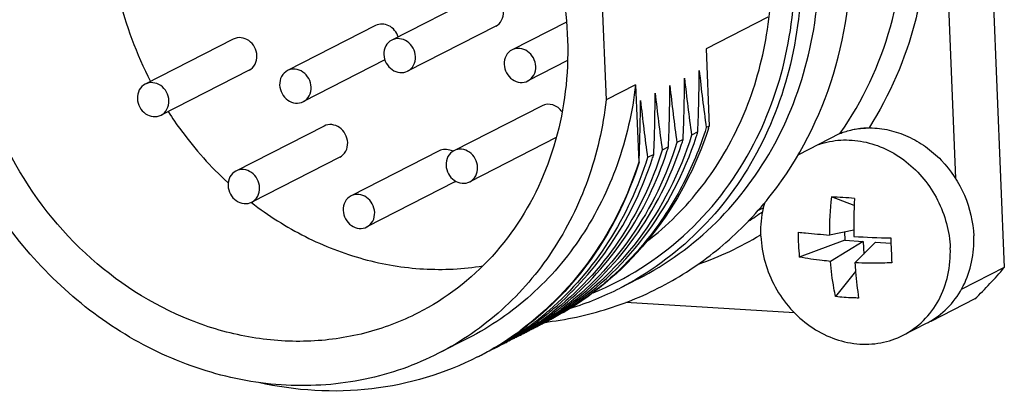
# Model space of a CAD drawing. Header units: millimetres. Extents: x 0 to 420, y 0 to 297.
# Tile 22 of 58: x 200.8 to 205.52, y 71.83 to 73.62. Entities that reach past the tile are written whole.
import ezdxf

# ---------------------------------------------------------------- set-up
doc = ezdxf.new("R2010")
doc.units = ezdxf.units.MM
doc.header["$LTSCALE"] = 23.1
doc.layers.add('COMPONENTS', color=7, linetype='CONTINUOUS')

msp = doc.modelspace()

# ---------------------------------------------------------------- linework, layer by layer
at = {"layer": 'COMPONENTS', "color": 7, "linetype": 'CONTINUOUS'}
for p, q in [((205.3592, 76.17608), (205.51554, 72.43162)), ((205.16996, 75.55198), (205.28249, 72.85688)), ((203.58589, 73.8169), (203.61023, 73.23396)), ((203.00529, 73.73439), (202.58366, 73.51932)), ((204.38321, 73.62826), (204.08807, 73.4777)), ((202.50629, 73.58877), (202.08467, 73.37369)), ((203.08102, 73.58592), (202.6594, 73.37085)), ((203.41967, 73.60536), (203.15929, 73.47254)), ((201.82518, 73.52396), (201.40356, 73.30889)), ((204.08807, 73.4777), (204.10349, 73.10837)), ((202.5509, 73.42442), (202.1604, 73.22523)), ((203.42507, 73.42102), (203.23503, 73.32407)), ((201.90091, 73.37549), (201.47929, 73.16042)), ((203.75077, 73.30565), (203.61023, 73.23396)), ((203.75077, 73.30565), (203.76619, 72.93631)), ((203.30287, 73.20552), (202.88125, 72.99045)), ((202.25935, 73.10826), (201.83772, 72.89318)), ((204.10349, 73.10837), (204.08921, 73.10108)), ((203.37079, 73.05307), (202.95698, 72.84198)), ((204.04864, 73.08039), (204.01894, 73.06524)), ((204.72896, 73.07218), (204.52802, 72.96968)), ((204.72896, 73.07218), (204.73055, 73.07445)), ((203.9081, 73.0087), (203.8784, 72.99355)), ((203.97837, 73.04454), (203.94867, 73.02939)), ((202.33508, 72.95979), (201.91346, 72.74472)), ((202.81021, 72.98955), (202.38858, 72.77447)), ((203.83783, 72.97285), (203.80813, 72.9577)), ((204.30103, 72.99325), (204.30274, 72.99641)), ((203.76756, 72.93701), (203.76619, 72.93631)), ((203.76756, 72.93701), (203.76723, 72.93595)), ((201.7988, 72.8381), (201.80062, 72.83643)), ((202.88594, 72.84108), (202.46432, 72.62601)), ((204.79692, 72.72794), (204.68779, 72.76952)), ((204.36348, 72.71712), (204.33479, 72.70248)), ((204.35104, 72.58949), (204.34756, 72.58738)), ((204.79492, 72.61104), (204.67835, 72.58738)), ((204.75044, 72.60201), (204.75211, 72.56211)), ((204.75211, 72.56211), (204.53419, 72.48199)), ((204.83986, 72.55666), (204.6836, 72.46156)), ((204.75211, 72.56211), (204.83986, 72.55666)), ((204.89837, 72.55302), (204.80051, 72.45429)), ((204.83986, 72.55666), (204.84238, 72.49653)), ((204.89837, 72.55302), (204.97297, 72.54838)), ((204.80372, 72.41237), (204.70769, 72.29297)), ((205.51554, 72.43162), (205.30981, 72.32667)), ((203.76296, 72.37803), (203.67624, 72.3338)), ((204.51153, 72.21481), (203.70373, 72.26501)), ((205.37448, 72.28183), (205.16367, 72.17429)), ((203.32167, 72.17113), (203.3254, 72.17158)), ((203.33012, 72.18692), (203.32638, 72.18444)), ((203.36328, 72.19358), (203.35936, 72.19143)), ((205.03106, 72.1083), (205.14349, 72.16566)), ((205.16367, 72.17429), (205.15985, 72.17453)), ((205.15986, 72.17451), (205.16036, 72.1748)), ((202.94863, 72.0936), (202.80809, 72.02191)), ((203.0762, 72.04976), (203.07243, 72.04753))]:
    msp.add_line(p, q, dxfattribs=at)
for centre, radius, start, end in [((203.00834, 74.1459), 1.78099, 193.36154, 207.55399), ((195.56517, 73.3853), 8.4201, 357.680645, 359.675942), ((211.12281, 74.08509), 7.17671, 185.977898, 188.169738), ((195.63544, 73.42114), 8.4201, 357.680645, 359.675942), ((211.19308, 74.12094), 7.17671, 185.977898, 188.169738), ((195.4949, 73.34945), 8.4201, 357.680645, 359.675942), ((211.05254, 74.04925), 7.17671, 185.977898, 188.169738), ((195.42463, 73.31361), 8.4201, 357.680645, 359.675942), ((210.98227, 74.0134), 7.17671, 185.977898, 188.169738), ((195.35436, 73.27776), 8.4201, 357.680645, 359.675942), ((210.912, 73.97755), 7.17671, 185.977898, 188.169738), ((202.42894, 73.64436), 1.75824, 341.87445, 342.25131), ((204.86987, 72.68234), 0.41701, 89.66909, 90.21206), ((202.38971, 73.60216), 1.73905, 341.74992, 342.54029), ((202.24747, 73.53101), 1.74083, 341.75482, 342.54031), ((202.31931, 73.56636), 1.73918, 341.75029, 342.54029), ((202.83767, 72.91609), 0.08101, 61.67157, 67.87836), ((202.17872, 73.49468), 1.73923, 341.75038, 342.54029), ((202.85645, 72.8989), 0.06491, 297.02904, 302.37973), ((206.36558, 72.59122), 1.68724, 173.93396, 180.13035), ((204.46588, 68.30429), 4.47074, 85.73348, 87.15485), ((207.4667, 72.62414), 2.6718, 177.02863, 180.94414), ((203.49426, 73.9213), 1.49687, 302.095, 305.32901), ((203.5399, 73.92076), 1.55892, 289.05016, 301.20435), ((205.64794, 72.58771), 1.11881, 179.31256, 182.38334), ((205.11249, 78.79812), 6.22609, 267.079397, 268.706906), ((205.61015, 72.58602), 1.08098, 182.37743, 185.52253), ((224.11264, 73.31233), 19.1549, 182.210166, 182.389912), ((223.25013, 73.27649), 18.29165, 182.390428, 182.575706), ((203.78191, 73.92291), 2.2868, 314.1405, 319.2974), ((202.99731, 73.66574), 1.495, 287.18176, 297.00725), ((202.39702, 73.36194), 1.4809, 309.73414, 311.4041), ((202.47172, 73.39246), 1.47397, 308.47164, 309.22551), ((202.37119, 73.34222), 1.47491, 307.49567, 310.95099), ((202.40209, 73.35584), 1.47297, 307.95925, 309.73415), ((202.44732, 73.37057), 1.4654, 306.52441, 307.37796), ((202.47922, 73.38273), 1.46168, 305.2395, 306.72631), ((202.55101, 73.41625), 1.45891, 302.18602, 303.64666), ((202.52023, 73.4028), 1.46092, 303.66726, 304.9582), ((202.44605, 73.37224), 1.46749, 307.37801, 307.9997), ((202.47551, 73.38767), 1.46786, 306.72725, 308.47232), ((202.5198, 73.40341), 1.46166, 304.95826, 306.72631), ((202.55009, 73.41764), 1.46057, 303.64652, 304.22202), ((202.62264, 73.44994), 1.45636, 300.52139, 302.34336), ((202.54925, 73.41886), 1.46206, 304.22214, 305.43499), ((202.33503, 73.31587), 1.46774, 306.24564, 307.99905), ((202.37777, 73.33377), 1.4642, 304.49239, 307.49271), ((202.45089, 73.36549), 1.45918, 301.43634, 304.49449), ((202.52332, 73.39784), 1.45508, 298.3414, 301.43925), ((202.40797, 73.34822), 1.46334, 304.96421, 306.25666), ((202.48058, 73.38071), 1.45924, 301.91404, 303.22063), ((202.55417, 73.41103), 1.4528, 298.81909, 300.13529), ((202.40639, 73.35037), 1.46601, 306.25697, 307.95871), ((202.59594, 73.42953), 1.4503, 297.9672, 298.33978), ((202.4486, 73.36884), 1.46324, 304.49431, 306.52463), ((202.48008, 73.38149), 1.46017, 303.22054, 303.66719), ((202.5212, 73.40133), 1.45916, 301.43883, 303.49142), ((202.55274, 73.41348), 1.45564, 300.13551, 301.91517), ((202.5948, 73.43162), 1.45268, 298.3403, 300.40804), ((202.62553, 73.44489), 1.45054, 297.02345, 298.10452), ((202.47966, 73.38211), 1.46092, 303.66726, 304.9707), ((202.62538, 73.44518), 1.45086, 298.10467, 298.82109), ((202.47941, 73.38246), 1.46135, 304.97066, 305.23944), ((202.55183, 73.41495), 1.45737, 301.91491, 302.18579), ((202.62494, 73.44598), 1.45178, 298.82105, 299.09405), ((202.66588, 73.46601), 1.45102, 297.02363, 297.41618), ((203.12571, 73.80781), 1.64837, 276.95834, 277.18325), ((202.59359, 73.43369), 1.45508, 300.40773, 301.09408), ((202.62415, 73.44739), 1.4534, 299.09429, 300.52118), ((202.66616, 73.46548), 1.45042, 297.41617, 298.01669), ((202.59292, 73.43481), 1.45638, 301.0941, 301.86563), ((202.66609, 73.4656), 1.45055, 298.01675, 298.55027), ((204.96715, 72.51133), 0.38805, 297.02641, 299.7769), ((204.96685, 72.51185), 0.38865, 299.86109, 300.23763), ((203.58678, 73.79977), 2.26468, 314.13075, 314.37466), ((202.38174, 73.32796), 1.45717, 298.34416, 304.493), ((202.31986, 73.3248), 1.48249, 300.67583, 306.4984), ((202.33981, 73.30936), 1.45966, 301.91107, 306.2456), ((202.41152, 73.34291), 1.45695, 300.13841, 303.2172), ((202.45375, 73.36085), 1.45373, 298.3431, 301.43587), ((202.48322, 73.37631), 1.45411, 298.82587, 300.13478), ((202.52563, 73.39364), 1.45028, 297.02799, 298.34013), ((202.40936, 73.34623), 1.46091, 303.21686, 304.96427), ((202.48235, 73.37781), 1.45585, 300.13462, 300.60574), ((202.55527, 73.40904), 1.45053, 297.02123, 298.10236), ((202.48156, 73.37915), 1.45741, 300.60589, 301.91404), ((202.5551, 73.40935), 1.45089, 298.10251, 298.81894), ((202.59582, 73.42978), 1.45058, 297.02124, 297.96711), ((202.41457, 73.33763), 1.45085, 298.10934, 298.81959), ((202.41364, 73.33931), 1.45277, 298.81974, 300.13734), ((202.45527, 73.35809), 1.45058, 297.02189, 297.98619), ((202.45542, 73.35782), 1.45028, 297.98628, 298.34182), ((202.48439, 73.37419), 1.45169, 297.99524, 298.82573), ((202.32371, 73.31871), 1.47528, 297.02703, 297.76587), ((202.32388, 73.31838), 1.47492, 297.76593, 300.49856), ((202.38493, 73.3224), 1.45076, 297.02168, 298.12528), ((202.38516, 73.32196), 1.45026, 298.12538, 298.33805), ((202.41473, 73.33735), 1.45053, 297.02189, 298.10919)]:
    msp.add_arc(centre, radius, start, end, dxfattribs=at)
for points, knots in [([(204.73055, 73.07445), (204.83787, 73.22775), (205.00244, 73.58163), (205.07046, 74.16919), (204.96303, 74.76656), (204.7809, 75.13445), (204.66608, 75.30228)], [0, 0, 0, 0, 0.238048, 0.4857776, 0.7413197, 1, 1, 1, 1]), ([(204.79765, 75.30779), (204.90558, 75.13947), (205.07653, 74.77477), (205.16234, 74.2814), (205.14771, 73.89062), (205.07984, 73.51887), (204.9676, 73.25587), (204.86832, 73.10007)], [0, 0, 0, 0, 0.2581795, 0.5131585, 0.638395, 0.7614581, 1, 1, 1, 1]), ([(202.07684, 75.15113), (202.23192, 75.12398), (202.5403, 75.01394), (202.93424, 74.71435), (203.23374, 74.30773), (203.40989, 73.83367), (203.44552, 73.33754), (203.33501, 72.86714), (203.08672, 72.47034), (202.84189, 72.28238), (202.70964, 72.21492)], [0, 0, 0, 0, 0.1230526, 0.2508015, 0.3815461, 0.5125395, 0.6409512, 0.7648435, 0.8839592, 1, 1, 1, 1]), ([(202.70964, 72.21492), (202.62834, 72.17345), (202.45489, 72.10819), (202.17794, 72.06965), (201.89406, 72.09132), (201.51806, 72.19963), (201.0876, 72.47824), (200.71626, 72.97556), (200.53166, 73.56813), (200.55884, 74.08016), (200.69188, 74.44813), (200.84101, 74.69066), (201.0348, 74.89224), (201.18945, 74.99433), (201.27076, 75.0358)], [0, 0, 0, 0, 0.0586886, 0.1180047, 0.1784628, 0.2403815, 0.3681439, 0.5000007, 0.6318572, 0.7596189, 0.8215373, 0.8819951, 0.9413108, 1, 1, 1, 1]), ([(203.33182, 72.17238), (203.43624, 72.18554), (203.6426, 72.23201), (203.93197, 72.36091), (204.19076, 72.54471), (204.4851, 72.85573), (204.7375, 73.35245), (204.78944, 73.79728), (204.78013, 74.02018)], [0, 0, 0, 0, 0.1225358, 0.2444443, 0.3665476, 0.489644, 0.7402428, 1, 1, 1, 1]), ([(203.76295, 72.37803), (203.89961, 72.44773), (204.15518, 72.63309), (204.4396, 73.01741), (204.60802, 73.47878), (204.63521, 73.81058), (204.62824, 73.9775)], [0, 0, 0, 0, 0.2402795, 0.4853317, 0.738335, 1, 1, 1, 1]), ([(204.54153, 73.93326), (204.5485, 73.76634), (204.5213, 73.43454), (204.35288, 72.97316), (204.06844, 72.58883), (203.81286, 72.40348), (203.6762, 72.33377)], [0, 0, 0, 0, 0.2616639, 0.5146682, 0.7597205, 1, 1, 1, 1]), ([(203.80372, 72.55587), (203.90209, 72.63124), (204.08158, 72.81095), (204.27618, 73.14297), (204.38922, 73.52127), (204.40631, 73.78784), (204.40071, 73.92191)], [0, 0, 0, 0, 0.2404935, 0.4864675, 0.7396002, 1, 1, 1, 1]), ([(204.30274, 72.99641), (204.37855, 73.13618), (204.49148, 73.44441), (204.5182, 73.77082), (204.51134, 73.93514)], [0, 0, 0, 0, 0.4915684, 1, 1, 1, 1]), ([(203.08102, 73.58593), (203.09289, 73.59198), (203.11365, 73.61285), (203.11923, 73.64132), (203.11864, 73.65546)], [0, 0, 0, 0, 0.4846867, 1, 1, 1, 1]), ([(202.61488, 73.53524), (202.60747, 73.5572), (202.58257, 73.58711), (202.53792, 73.59852), (202.51574, 73.59358), (202.50629, 73.58876)], [0, 0, 0, 0, 0.5165902, 0.7635781, 1, 1, 1, 1]), ([(201.93853, 73.44504), (201.93795, 73.45903), (201.92996, 73.48703), (201.90183, 73.51898), (201.86337, 73.5344), (201.83633, 73.52965), (201.82517, 73.52396)], [0, 0, 0, 0, 0.2607144, 0.5204383, 0.7669521, 1, 1, 1, 1]), ([(202.69702, 73.44039), (202.69643, 73.45439), (202.68844, 73.4824), (202.6603, 73.51435), (202.62183, 73.52975), (202.59478, 73.52499), (202.58363, 73.5193)], [0, 0, 0, 0, 0.2607347, 0.52045, 0.7669512, 1, 1, 1, 1]), ([(202.58363, 73.5193), (202.57177, 73.51324), (202.55103, 73.49236), (202.54545, 73.46391), (202.54604, 73.44977)], [0, 0, 0, 0, 0.4846643, 1, 1, 1, 1]), ([(203.15925, 73.47252), (203.1474, 73.46647), (203.12666, 73.44559), (203.12108, 73.41714), (203.12167, 73.403)], [0, 0, 0, 0, 0.4846643, 1, 1, 1, 1]), ([(203.27265, 73.39362), (203.27206, 73.40762), (203.26407, 73.43562), (203.23593, 73.46757), (203.19746, 73.48297), (203.17041, 73.47822), (203.15925, 73.47252)], [0, 0, 0, 0, 0.2607347, 0.52045, 0.7669512, 1, 1, 1, 1]), ([(202.80807, 72.0219), (202.69723, 71.96536), (202.4573, 71.8812), (202.0739, 71.85346), (201.68693, 71.92406), (201.31805, 72.08825), (200.98695, 72.33626), (200.71117, 72.65434), (200.50534, 73.02498), (200.42148, 73.29604), (200.39444, 73.43379)], [0, 0, 0, 0, 0.1160627, 0.2338791, 0.3547574, 0.4792728, 0.6071942, 0.7375925, 0.8690608, 1, 1, 1, 1]), ([(201.90092, 73.3755), (201.91278, 73.38155), (201.93355, 73.40243), (201.93912, 73.43089), (201.93853, 73.44504)], [0, 0, 0, 0, 0.4846867, 1, 1, 1, 1]), ([(202.54604, 73.44977), (202.54663, 73.43577), (202.55462, 73.40777), (202.58276, 73.37582), (202.62123, 73.36041), (202.64828, 73.36517), (202.65944, 73.37087)], [0, 0, 0, 0, 0.2607347, 0.52045, 0.7669512, 1, 1, 1, 1]), ([(202.65944, 73.37087), (202.67129, 73.37692), (202.69203, 73.3978), (202.69761, 73.42625), (202.69702, 73.44039)], [0, 0, 0, 0, 0.4846643, 1, 1, 1, 1]), ([(202.19802, 73.29477), (202.19744, 73.30877), (202.18945, 73.33677), (202.16131, 73.36872), (202.12283, 73.38413), (202.09579, 73.37937), (202.08463, 73.37367)], [0, 0, 0, 0, 0.2607347, 0.52045, 0.7669512, 1, 1, 1, 1]), ([(203.12167, 73.403), (203.12226, 73.389), (203.13025, 73.36099), (203.15839, 73.32904), (203.19686, 73.31364), (203.22391, 73.3184), (203.23506, 73.32409)], [0, 0, 0, 0, 0.2607347, 0.52045, 0.7669512, 1, 1, 1, 1]), ([(203.23506, 73.32409), (203.24692, 73.33015), (203.26766, 73.35103), (203.27324, 73.37948), (203.27265, 73.39362)], [0, 0, 0, 0, 0.4846643, 1, 1, 1, 1]), ([(202.08463, 73.37367), (202.07278, 73.36762), (202.05203, 73.34674), (202.04646, 73.31829), (202.04705, 73.30415)], [0, 0, 0, 0, 0.4846643, 1, 1, 1, 1]), ([(201.40352, 73.30887), (201.39166, 73.30281), (201.37092, 73.28194), (201.36534, 73.25349), (201.36593, 73.23935)], [0, 0, 0, 0, 0.4846643, 1, 1, 1, 1]), ([(201.51691, 73.22996), (201.51633, 73.24397), (201.50834, 73.27197), (201.48019, 73.30392), (201.44172, 73.31932), (201.41467, 73.31456), (201.40352, 73.30887)], [0, 0, 0, 0, 0.2607347, 0.52045, 0.7669512, 1, 1, 1, 1]), ([(202.04705, 73.30415), (202.04763, 73.29015), (202.05562, 73.26215), (202.08376, 73.2302), (202.12224, 73.21479), (202.14928, 73.21955), (202.16044, 73.22525)], [0, 0, 0, 0, 0.2607347, 0.52045, 0.7669512, 1, 1, 1, 1]), ([(202.16044, 73.22525), (202.17229, 73.2313), (202.19304, 73.25218), (202.19861, 73.28063), (202.19802, 73.29477)], [0, 0, 0, 0, 0.4846643, 1, 1, 1, 1]), ([(203.75077, 73.30565), (203.73573, 73.17582), (203.67789, 72.92208), (203.50728, 72.57684), (203.26254, 72.29045), (203.05733, 72.14905), (202.94861, 72.09359)], [0, 0, 0, 0, 0.2595598, 0.5116799, 0.7576053, 1, 1, 1, 1]), ([(201.36593, 73.23935), (201.36652, 73.22534), (201.37451, 73.19734), (201.40265, 73.16539), (201.44112, 73.14999), (201.46817, 73.15474), (201.47933, 73.16044)], [0, 0, 0, 0, 0.2607347, 0.52045, 0.7669512, 1, 1, 1, 1]), ([(201.47933, 73.16044), (201.49118, 73.16649), (201.51193, 73.18737), (201.5175, 73.21582), (201.51691, 73.22996)], [0, 0, 0, 0, 0.4846643, 1, 1, 1, 1]), ([(203.61023, 73.23396), (203.59519, 73.10413), (203.53735, 72.85039), (203.36674, 72.50515), (203.12199, 72.21876), (202.91679, 72.07736), (202.80807, 72.0219)], [0, 0, 0, 0, 0.2595598, 0.5116799, 0.7576053, 1, 1, 1, 1]), ([(203.39935, 73.17591), (203.38862, 73.19122), (203.35824, 73.21565), (203.3182, 73.21334), (203.30287, 73.20552)], [0, 0, 0, 0, 0.5205614, 1, 1, 1, 1]), ([(201.5133, 73.17771), (201.53351, 73.1464), (201.61771, 73.02451), (201.71725, 72.91317), (201.7988, 72.8381)], [0, 0, 0, 0, 0.2516019, 1, 1, 1, 1]), ([(202.3727, 73.02933), (202.37212, 73.04333), (202.36413, 73.07133), (202.336, 73.10327), (202.29754, 73.11869), (202.2705, 73.11394), (202.25934, 73.10825)], [0, 0, 0, 0, 0.2607144, 0.5204383, 0.7669521, 1, 1, 1, 1]), ([(204.08921, 73.10108), (204.05865, 73.00393), (203.98116, 72.81652), (203.81669, 72.56417), (203.61029, 72.35141), (203.44833, 72.24019), (203.36328, 72.19358)], [0, 0, 0, 0, 0.2569014, 0.5082785, 0.7553811, 1, 1, 1, 1]), ([(204.09993, 73.09737), (204.03977, 72.91358), (203.85968, 72.568), (203.56546, 72.31028), (203.40355, 72.21597)], [0, 0, 0, 0, 0.5078911, 1, 1, 1, 1]), ([(204.78027, 73.08939), (204.7876, 73.09122), (204.81651, 73.09759), (204.84628, 73.10079), (204.86832, 73.10007)], [0, 0, 0, 0, 0.2552606, 1, 1, 1, 1]), ([(204.78027, 73.08941), (204.78744, 73.09104), (204.81646, 73.09677), (204.84611, 73.09927), (204.86833, 73.09935)], [0, 0, 0, 0, 0.2487009, 1, 1, 1, 1]), ([(204.87228, 73.09935), (204.90309, 73.09917), (204.96564, 73.09183), (205.05602, 73.06124), (205.14058, 73.01228), (205.24124, 72.92506), (205.33528, 72.78291), (205.36644, 72.64945), (205.36922, 72.58291)], [0, 0, 0, 0, 0.1178088, 0.2386194, 0.3624895, 0.4889927, 0.7453411, 1, 1, 1, 1]), ([(204.01894, 73.06524), (203.96274, 72.88656), (203.79389, 72.54975), (203.51572, 72.2936), (203.36179, 72.19792)], [0, 0, 0, 0, 0.5082328, 1, 1, 1, 1]), ([(203.40178, 72.21952), (203.55006, 72.31342), (203.81829, 72.5615), (203.98454, 72.88549), (204.04128, 73.05755)], [0, 0, 0, 0, 0.4920492, 1, 1, 1, 1]), ([(204.72896, 73.07218), (204.73584, 73.07569), (204.75294, 73.08176), (204.77024, 73.08688), (204.78027, 73.08939)], [0, 0, 0, 0, 0.4276631, 1, 1, 1, 1]), ([(202.33508, 72.95979), (202.34695, 72.96585), (202.36771, 72.98672), (202.37329, 73.01519), (202.3727, 73.02933)], [0, 0, 0, 0, 0.4846867, 1, 1, 1, 1]), ([(203.94867, 73.02939), (203.89872, 72.87058), (203.75455, 72.56986), (203.52321, 72.32838), (203.39387, 72.23188)], [0, 0, 0, 0, 0.5077895, 1, 1, 1, 1]), ([(203.39692, 72.22762), (203.52962, 72.32204), (203.76812, 72.56098), (203.91842, 72.86223), (203.97102, 73.02172)], [0, 0, 0, 0, 0.4923281, 1, 1, 1, 1]), ([(204.62787, 73.02076), (204.66151, 73.03223), (204.73307, 73.0461), (204.84321, 73.03799), (204.95074, 73.002), (205.0495, 72.94043), (205.13404, 72.85694), (205.19971, 72.75627), (205.24288, 72.64414), (205.25514, 72.56496), (205.25678, 72.52556)], [0, 0, 0, 0, 0.11592, 0.2344354, 0.3564909, 0.4821853, 0.6108157, 0.7410773, 0.8713437, 1, 1, 1, 1]), ([(202.86817, 72.99114), (202.85883, 72.99493), (202.83879, 72.99892), (202.81885, 72.99395), (202.8102, 72.98954)], [0, 0, 0, 0, 0.5094738, 1, 1, 1, 1]), ([(202.88121, 72.99043), (202.86935, 72.98438), (202.84861, 72.9635), (202.84303, 72.93505), (202.84363, 72.92091)], [0, 0, 0, 0, 0.4846643, 1, 1, 1, 1]), ([(202.9946, 72.91153), (202.99402, 72.92553), (202.98603, 72.95353), (202.95788, 72.98548), (202.91941, 73.00088), (202.89236, 72.99613), (202.88121, 72.99043)], [0, 0, 0, 0, 0.2607347, 0.52045, 0.7669512, 1, 1, 1, 1]), ([(203.80813, 72.9577), (203.76367, 72.81637), (203.63989, 72.54751), (203.44657, 72.32259), (203.33787, 72.22827)], [0, 0, 0, 0, 0.5072526, 1, 1, 1, 1]), ([(203.8784, 72.99355), (203.8301, 72.83998), (203.69218, 72.54881), (203.47256, 72.31196), (203.34952, 72.21583)], [0, 0, 0, 0, 0.5076382, 1, 1, 1, 1]), ([(203.40382, 72.25063), (203.51791, 72.34376), (203.72181, 72.56891), (203.85332, 72.84201), (203.90078, 72.98598)], [0, 0, 0, 0, 0.4927665, 1, 1, 1, 1]), ([(203.54797, 72.31172), (203.70556, 72.37589), (204.0032, 72.56331), (204.21799, 72.84094), (204.30103, 72.99325)], [0, 0, 0, 0, 0.4951659, 1, 1, 1, 1]), ([(202.84363, 72.92091), (202.84421, 72.90691), (202.8522, 72.8789), (202.88034, 72.84695), (202.91882, 72.83155), (202.94586, 72.83631), (202.95702, 72.842)], [0, 0, 0, 0, 0.2607347, 0.52045, 0.7669512, 1, 1, 1, 1]), ([(202.95702, 72.842), (202.96887, 72.84806), (202.98962, 72.86894), (202.99519, 72.89739), (202.9946, 72.91153)], [0, 0, 0, 0, 0.4846643, 1, 1, 1, 1]), ([(203.76619, 72.93631), (203.71494, 72.77618), (203.5677, 72.47305), (203.33282, 72.23012), (203.20165, 72.13307)], [0, 0, 0, 0, 0.5074881, 1, 1, 1, 1]), ([(203.76723, 72.93595), (203.71888, 72.78259), (203.58097, 72.49181), (203.36155, 72.25528), (203.23864, 72.15926)], [0, 0, 0, 0, 0.5076331, 1, 1, 1, 1]), ([(203.37644, 72.25118), (203.48009, 72.34256), (203.66496, 72.55847), (203.78598, 72.8151), (203.83048, 72.95003)], [0, 0, 0, 0, 0.4930505, 1, 1, 1, 1]), ([(201.83768, 72.89316), (201.82583, 72.88711), (201.80509, 72.86623), (201.79951, 72.83778), (201.8001, 72.82364)], [0, 0, 0, 0, 0.4846643, 1, 1, 1, 1]), ([(201.95108, 72.81426), (201.95049, 72.82826), (201.9425, 72.85626), (201.91436, 72.88821), (201.87589, 72.90362), (201.84884, 72.89886), (201.83768, 72.89316)], [0, 0, 0, 0, 0.2607347, 0.52045, 0.7669512, 1, 1, 1, 1]), ([(201.8001, 72.82364), (201.80069, 72.80964), (201.80868, 72.78164), (201.83682, 72.74969), (201.87529, 72.73428), (201.90234, 72.73904), (201.91349, 72.74474)], [0, 0, 0, 0, 0.2607347, 0.52045, 0.7669512, 1, 1, 1, 1]), ([(201.91349, 72.74474), (201.92535, 72.75079), (201.94609, 72.77167), (201.95167, 72.80012), (201.95108, 72.81426)], [0, 0, 0, 0, 0.4846643, 1, 1, 1, 1]), ([(202.38855, 72.77445), (202.37669, 72.7684), (202.35595, 72.74752), (202.35037, 72.71907), (202.35096, 72.70493)], [0, 0, 0, 0, 0.4846643, 1, 1, 1, 1]), ([(202.50194, 72.69555), (202.50135, 72.70955), (202.49336, 72.73755), (202.46522, 72.7695), (202.42675, 72.78491), (202.3997, 72.78015), (202.38855, 72.77445)], [0, 0, 0, 0, 0.2607347, 0.52045, 0.7669512, 1, 1, 1, 1]), ([(201.91195, 72.74275), (201.99264, 72.68061), (202.16387, 72.57218), (202.44366, 72.4636), (202.73285, 72.41513), (202.92621, 72.42466), (203.0198, 72.43993)], [0, 0, 0, 0, 0.2591309, 0.5120749, 0.7587246, 1, 1, 1, 1]), ([(204.35093, 72.58185), (204.35035, 72.59579), (204.35022, 72.65074), (204.35901, 72.70576), (204.37072, 72.74503)], [0, 0, 0, 0, 0.2540722, 1, 1, 1, 1]), ([(202.35096, 72.70493), (202.35155, 72.69093), (202.35954, 72.66293), (202.38768, 72.63098), (202.42615, 72.61557), (202.4532, 72.62033), (202.46436, 72.62603)], [0, 0, 0, 0, 0.2607347, 0.52045, 0.7669512, 1, 1, 1, 1]), ([(202.46436, 72.62603), (202.47621, 72.63208), (202.49695, 72.65296), (202.50253, 72.68141), (202.50194, 72.69555)], [0, 0, 0, 0, 0.4846643, 1, 1, 1, 1]), ([(204.35093, 72.58185), (204.35268, 72.53985), (204.36638, 72.45545), (204.41489, 72.33688), (204.48847, 72.23219), (204.58252, 72.14812), (204.69119, 72.09011), (204.80771, 72.0622), (204.92442, 72.06654), (204.99754, 72.09121), (205.03106, 72.1083)], [0, 0, 0, 0, 0.1293706, 0.2603584, 0.3911045, 0.5197937, 0.6450722, 0.7663925, 0.8842215, 1, 1, 1, 1]), ([(204.52922, 72.60113), (204.54092, 72.5998), (204.59056, 72.59446), (204.64031, 72.59019), (204.67835, 72.58738)], [0, 0, 0, 0, 0.2360477, 1, 1, 1, 1]), ([(205.16257, 72.17608), (205.19565, 72.19536), (205.25704, 72.24464), (205.32475, 72.34278), (205.36463, 72.45857), (205.37095, 72.5413), (205.36922, 72.58291)], [0, 0, 0, 0, 0.2402558, 0.4855937, 0.7386771, 1, 1, 1, 1]), ([(205.03106, 72.1083), (205.06671, 72.12649), (205.13338, 72.17484), (205.20757, 72.2751), (205.25151, 72.39546), (205.2586, 72.48201), (205.25678, 72.52556)], [0, 0, 0, 0, 0.2402798, 0.4853319, 0.7383335, 1, 1, 1, 1]), ([(204.6836, 72.46156), (204.67047, 72.46275), (204.62045, 72.46785), (204.57063, 72.47508), (204.53419, 72.48199)], [0, 0, 0, 0, 0.2622604, 1, 1, 1, 1]), ([(204.70769, 72.29297), (204.70486, 72.3065), (204.69418, 72.36228), (204.68712, 72.41874), (204.6836, 72.46156)], [0, 0, 0, 0, 0.243417, 1, 1, 1, 1]), ([(204.97696, 72.45448), (204.96198, 72.45395), (204.90318, 72.45237), (204.84432, 72.45276), (204.80051, 72.45429)], [0, 0, 0, 0, 0.2547661, 1, 1, 1, 1]), ([(204.80051, 72.45429), (204.80149, 72.43982), (204.80581, 72.38359), (204.81223, 72.32752), (204.81838, 72.28609)], [0, 0, 0, 0, 0.2572809, 1, 1, 1, 1]), ([(204.81838, 72.28609), (204.80896, 72.28625), (204.772, 72.28726), (204.73508, 72.28994), (204.70769, 72.29297)], [0, 0, 0, 0, 0.2548398, 1, 1, 1, 1]), ([(202.9941, 72.00454), (202.83707, 71.92443), (202.48658, 71.81941), (202.12242, 71.84242), (201.946, 71.88226)], [0, 0, 0, 0, 0.4935839, 1, 1, 1, 1])]:
    msp.add_open_spline(points, degree=3, knots=knots, dxfattribs=at)

doc.saveas('drawing.dxf')
